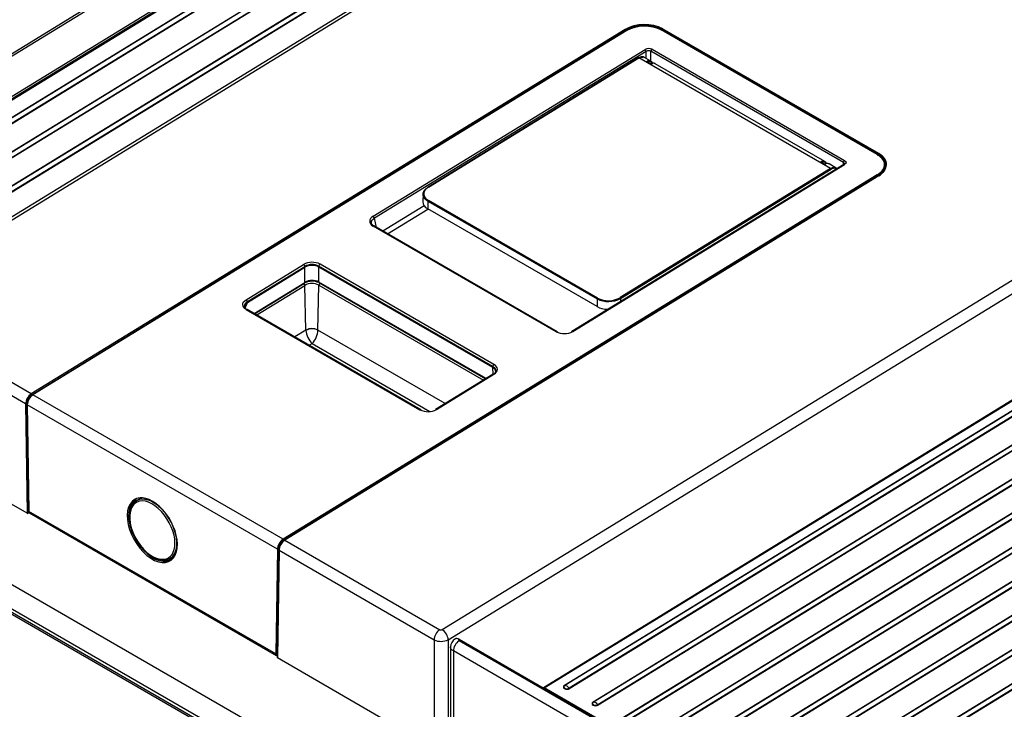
# Model space of a CAD drawing. Header units: millimetres. Extents: x 0 to 592, y 0 to 418.
# Tile 37 of 44: x 444 to 503, y 193 to 234. Entities that reach past the tile are written whole.
import ezdxf

# ---------------------------------------------------------------- set-up
doc = ezdxf.new("R2010")
doc.units = ezdxf.units.MM
doc.layers.add('140.967_BW4NEO_C', color=7, linetype='Continuous')
doc.layers.add('Standard', color=7, linetype='Continuous')

# ---------------------------------------------------------------- blocks, each defined once
blk = doc.blocks.new('SE3')
at = {"layer": '140.967_BW4NEO_C', "color": 7, "linetype": 'Continuous'}
for p, q in [((487.34, 258.848), (427.11, 221.884)), ((427.22, 221.821), (487.398, 258.754)), ((501.22, 257.542), (435.247, 217.053)), ((435.498, 217.029), (501.471, 257.517)), ((429.704, 220.916), (487.295, 256.26)), ((429.763, 220.821), (487.353, 256.165)), ((487.422, 256.134), (429.897, 220.829)), ((429.927, 220.826), (487.452, 256.131)), ((488.134, 255.495), (431.07, 220.474)), ((488.155, 255.489), (431.092, 220.468)), ((488.426, 255.332), (431.363, 220.312)), ((488.448, 255.313), (431.385, 220.292)), ((489.866, 254.495), (432.803, 219.474)), ((489.888, 254.489), (432.824, 219.468)), ((490.159, 254.332), (433.095, 219.311)), ((490.181, 254.313), (433.117, 219.292)), ((491.599, 253.494), (434.535, 218.473)), ((491.62, 253.489), (434.556, 218.468)), ((491.891, 253.332), (434.828, 218.311)), ((491.913, 253.313), (434.849, 218.292)), ((469.58, 197.351), (535.553, 237.84)), ((469.945, 196.745), (535.918, 237.234)), ((480.6, 233.507), (444.832, 211.555)), ((444.861, 211.507), (480.629, 233.459)), ((480.679, 233.451), (444.911, 211.5)), ((480.699, 233.449), (444.931, 211.498)), ((480.629, 233.459), (480.629, 233.421)), ((495.774, 225.975), (482.763, 233.487)), ((495.795, 225.978), (482.784, 233.49)), ((482.834, 233.5), (495.846, 225.988)), ((482.834, 233.5), (482.834, 233.46)), ((495.873, 226.036), (482.862, 233.548)), ((465.425, 222.255), (481.801, 232.305)), ((481.874, 232.186), (465.498, 222.136)), ((481.874, 231.762), (481.874, 232.186)), ((493.75, 225.5), (482.157, 232.194)), ((482.157, 231.597), (482.157, 232.194)), ((482.225, 232.313), (493.819, 225.619)), ((481.415, 231.799), (468.735, 224.017)), ((468.755, 224.015), (481.435, 231.797)), ((492.976, 225.134), (481.435, 231.797)), ((482.147, 231.605), (481.735, 231.843)), ((482.033, 231.487), (481.966, 231.525)), ((482.057, 231.488), (481.98, 231.532)), ((482.001, 231.564), (482.004, 231.519)), ((492.626, 225.555), (482.419, 231.448)), ((534.119, 229.712), (475.69, 193.853)), ((475.72, 193.85), (534.149, 229.709)), ((534.011, 229.008), (476.947, 193.987)), ((534.033, 229.002), (476.969, 193.981)), ((534.304, 228.845), (477.24, 193.824)), ((534.325, 228.826), (477.262, 193.805)), ((535.736, 228.011), (478.673, 192.991)), ((535.758, 228.006), (478.694, 192.985)), ((536.029, 227.849), (478.965, 192.828)), ((536.051, 227.83), (478.987, 192.809)), ((537.462, 227.015), (480.398, 191.994)), ((537.483, 227.01), (480.419, 191.989)), ((537.754, 226.853), (480.69, 191.832)), ((537.776, 226.834), (480.712, 191.813)), ((539.187, 226.019), (482.123, 190.998)), ((539.209, 226.013), (482.145, 190.993)), ((495.846, 225.988), (495.844, 225.925)), ((493.768, 225.372), (477.392, 215.322)), ((477.442, 215.317), (493.818, 225.367)), ((539.48, 225.857), (482.416, 190.836)), ((539.501, 225.838), (482.438, 190.817)), ((492.513, 225.444), (492.446, 225.483)), ((492.487, 225.47), (492.457, 225.488)), ((492.474, 225.526), (492.476, 225.477)), ((492.54, 225.44), (492.487, 225.47)), ((493.304, 225.163), (492.885, 225.405)), ((493.744, 225.357), (493.75, 225.5)), ((492.976, 225.134), (480.296, 217.352)), ((480.325, 217.304), (493.006, 225.086)), ((540.912, 225.023), (483.849, 190.002)), ((540.934, 225.017), (483.87, 189.996)), ((541.205, 224.861), (484.141, 189.84)), ((541.227, 224.842), (484.163, 189.821)), ((496.237, 225.152), (496.242, 225.318)), ((495.774, 224.746), (460.006, 202.795)), ((460.035, 202.746), (495.803, 224.697)), ((495.853, 224.691), (460.085, 202.74)), ((495.873, 224.689), (460.105, 202.738)), ((495.802, 224.66), (495.803, 224.697)), ((468.436, 223.629), (468.421, 223.126)), ((542.638, 224.027), (485.574, 189.006)), ((542.659, 224.021), (485.595, 189)), ((542.93, 223.865), (485.866, 188.844)), ((542.952, 223.845), (485.888, 188.824)), ((468.727, 223.159), (468.713, 222.699)), ((468.727, 223.159), (478.912, 217.279)), ((478.939, 217.327), (468.755, 223.207)), ((544.363, 223.031), (487.299, 188.01)), ((544.385, 223.025), (487.321, 188.004)), ((468.502, 222.882), (466.014, 221.355)), ((466.289, 221.197), (468.726, 222.692)), ((478.912, 216.812), (468.713, 222.699)), ((544.656, 222.869), (487.592, 187.848)), ((544.677, 222.849), (487.614, 187.828)), ((465.622, 221.582), (465.498, 222.136)), ((546.088, 222.035), (489.025, 187.014)), ((546.11, 222.029), (489.046, 187.008)), ((546.381, 221.872), (489.317, 186.852)), ((546.403, 221.853), (489.339, 186.832)), ((476.449, 215.294), (465.418, 221.663)), ((476.502, 215.301), (465.47, 221.67)), ((547.814, 221.039), (490.75, 186.018)), ((547.835, 221.033), (490.771, 186.012)), ((548.106, 220.876), (491.043, 185.855)), ((548.128, 220.857), (491.064, 185.836)), ((457.777, 217.231), (461.237, 219.355)), ((457.85, 217.112), (461.31, 219.236)), ((457.85, 217.061), (461.311, 219.185)), ((461.311, 219.182), (457.851, 217.059)), ((461.31, 219.236), (461.311, 219.185)), ((461.311, 218.275), (461.311, 219.182)), ((462.159, 219.2), (462.159, 219.198)), ((462.159, 218.293), (462.16, 219.198)), ((462.161, 219.253), (462.16, 219.2)), ((462.16, 219.2), (472.63, 213.155)), ((462.16, 219.2), (462.16, 219.198)), ((472.63, 213.152), (462.16, 219.198)), ((472.631, 213.208), (462.161, 219.253)), ((472.7, 213.327), (462.229, 219.372)), ((458.255, 216.4), (461.311, 218.275)), ((458.281, 216.385), (461.292, 218.233)), ((472.226, 212.481), (462.159, 218.293)), ((462.18, 218.25), (472.2, 212.465)), ((458.41, 216.311), (461.313, 218.093)), ((461.373, 215.403), (461.313, 218.093)), ((462.097, 215.403), (462.157, 218.11)), ((462.157, 218.11), (472.072, 212.386)), ((457.717, 216.729), (457.851, 217.06)), ((457.85, 217.112), (457.851, 217.06)), ((478.912, 217.279), (478.912, 216.812)), ((480.325, 217.304), (480.325, 217.122)), ((444.832, 211.555), (435.498, 216.944)), ((457.781, 216.637), (468.243, 210.597)), ((468.295, 210.604), (457.834, 216.644)), ((444.495, 210.946), (435.155, 216.339)), ((461.373, 215.403), (460.699, 214.989)), ((461.374, 215.387), (461.373, 215.403)), ((462.096, 215.4), (462.097, 215.403)), ((469.767, 210.971), (462.097, 215.4)), ((464.874, 187.807), (419.16, 214.2)), ((461.579, 214.481), (461.749, 214.586)), ((461.749, 214.586), (468.837, 210.493)), ((464.066, 186.808), (418.678, 213.013)), ((472.631, 213.208), (472.63, 213.155)), ((472.649, 212.74), (472.63, 213.152)), ((463.331, 186.911), (419.352, 212.302)), ((463.362, 187.013), (419.383, 212.405)), ((472.65, 212.741), (469.19, 210.618)), ((469.24, 210.613), (472.7, 212.736)), ((460.006, 202.795), (444.931, 211.498)), ((444.495, 210.946), (444.594, 204.361)), ((444.65, 204.362), (444.552, 210.947)), ((444.582, 210.905), (444.679, 204.49)), ((444.594, 210.889), (444.69, 204.474)), ((459.658, 202.192), (444.594, 210.889)), ((444.594, 204.361), (435.155, 209.811)), ((451.369, 205.226), (451.317, 205.199)), ((451.279, 205.177), (451.16, 205.103)), ((444.713, 204.401), (444.65, 204.362)), ((459.562, 195.888), (444.69, 204.474)), ((444.73, 204.384), (459.605, 195.796)), ((460.105, 202.738), (469.439, 197.348)), ((453.168, 201.625), (453.292, 201.691)), ((453.329, 201.713), (453.379, 201.744)), ((459.658, 202.192), (459.562, 195.888)), ((459.618, 195.888), (459.714, 202.192)), ((459.745, 202.152), (459.646, 195.681)), ((459.757, 202.135), (459.658, 195.664)), ((459.757, 202.135), (469.097, 196.743)), ((469.097, 196.743), (469.097, 190.215)), ((469.945, 196.745), (469.945, 190.23)), ((470.08, 196.329), (470.08, 189.806)), ((470.36, 196.795), (470.348, 196.788)), ((470.61, 196.77), (470.599, 196.763)), ((500.269, 179.549), (470.599, 196.679)), ((470.61, 196.77), (500.294, 179.632)), ((499.926, 178.943), (470.256, 196.073)), ((470.256, 196.073), (470.256, 189.557)), ((459.658, 195.664), (469.097, 190.215)), ((500.366, 179.62), (475.72, 193.85))]:
    blk.add_line(p, q, dxfattribs=at)
for centre, radius, start, end in [((481.771, 231.384), 2.368, 63.32182, 118.83464), ((481.769, 231.392), 2.317, 63.78489, 118.26068), ((481.767, 231.51), 2.214, 63.26582, 118.83628), ((482.022, 231.933), 0.293, 62.77692, 120.40348), ((481.941, 231.578), 0.062, 346.82581, 54.30939), ((482.171, 231.803), 0.345, 246.48718, 284.14547), ((492.643, 225.734), 0.318, 246.02567, 283.78688), ((492.651, 225.693), 0.288, 247.26016, 275.9476), ((461.75, 218.419), 1.067, 63.32488, 118.73441), ((461.752, 218.444), 0.906, 63.19847, 119.20724), ((461.75, 218.395), 0.904, 63.01755, 119.0395), ((461.75, 218.376), 0.918, 63.50331, 118.54875), ((461.752, 217.478), 0.912, 63.45725, 118.93587), ((461.75, 217.282), 1.06, 67.08409, 113.97759), ((461.752, 217.308), 0.899, 63.19296, 119.21543), ((479.594, 218.664), 1.544, 243.76554, 298.25176), ((479.594, 218.627), 1.456, 243.26582, 298.83628), ((461.735, 214.643), 0.842, 64.53547, 115.40197), ((461.75, 214.612), 0.861, 66.23499, 115.84368), ((462.702, 215.52), 1.334, 185.72022, 224.41316), ((460.824, 215.462), 1.274, 316.54008, 357.19432), ((476.925, 216.25), 1.067, 243.55216, 299.02472), ((445.268, 210.916), 0.773, 124.30228, 177.78525), ((445.26, 210.922), 0.708, 124.22194, 177.95653), ((445.372, 210.856), 0.778, 124.48978, 177.59775), ((445.298, 210.898), 0.704, 124.05445, 178.12402), ((468.727, 211.551), 1.069, 243.08996, 298.68581), ((460.452, 202.135), 0.796, 124.08862, 175.90668), ((460.444, 202.139), 0.731, 123.99318, 175.91115), ((460.551, 202.078), 0.796, 124.08862, 175.90668), ((460.486, 202.116), 0.731, 123.9815, 175.92283), ((469.518, 197.575), 0.933, 243.13889, 297.20838), ((470.644, 196.308), 0.564, 121.68653, 178.85557), ((475.721, 193.801), 0.06, 121.53809, 135.46507)]:
    blk.add_arc(centre, radius, start, end, dxfattribs=at)
for centre, major_axis, ratio, start_param, end_param in [((481.731, 232.853), (1.6, 0.046), 0.595725, 0.768454, 2.338396), ((480.601, 233.474), (-0.0209, 0.0341), 0.558891, 3.929199, 5.482534), ((480.7, 233.417), (0.0209, -0.0341), 0.558891, 2.340941, 3.141593), ((482.764, 233.455), (-0.02, -0.0346), 0.57735, 3.141593, 3.958474), ((482.863, 233.516), (0.02, 0.0346), 0.57735, 0.816881, 2.338741), ((482.013, 232.182), (0.3, 0.009), 0.59611, 0.768468, 2.337755), ((481.803, 232.225), (0.0523, -0.0852), 0.558891, 0.796338, 2.340941), ((482.227, 232.232), (-0.05, -0.0866), 0.57735, 3.958474, 5.471607), ((481.436, 231.765), (0.0209, -0.0341), 0.558891, 2.340941, 3.141593), ((481.889, 231.062), (-0.264, -0.483), 0.592741, 2.811634, 3.594186), ((495.775, 225.943), (-0.02, -0.0346), 0.57735, 2.338741, 3.958474), ((495.874, 226.004), (0.02, 0.0346), 0.57735, 0.816881, 2.338741), ((494.74, 225.342), (-1.601, -0.046), 0.594709, 3.10785, 3.909254), ((492.445, 225.542), (0.0077, -0.0392), 0.721914, 1.028614, 2.574756), ((492.361, 225.015), (-0.269, -0.491), 0.592741, 2.805392, 3.600696), ((492.512, 225.41), (-0.02, -0.0346), 0.577064, 2.382154, 3.870158), ((493.821, 225.539), (-0.05, -0.0866), 0.57735, 3.958474, 5.471607), ((493.821, 225.287), (0.0523, -0.0852), 0.558891, 2.340941, 3.141593), ((494.74, 225.342), (-1.601, -0.046), 0.594709, 2.339312, 3.10785), ((494.736, 225.146), (-1.561, -0.045), 0.594709, 3.106565, 3.394574), ((492.977, 225.102), (0.0209, -0.0341), 0.558891, 0.787607, 2.340941), ((495.774, 224.714), (0.0209, -0.0341), 0.558891, 0.752683, 2.340941), ((495.874, 224.657), (0.0209, -0.0341), 0.558891, 2.340941, 3.141593), ((468.756, 223.983), (0.0209, -0.0341), 0.558891, 2.340941, 3.894275), ((469.422, 223.133), (1.001, 0.029), 0.594709, 3.106565, 3.909254), ((468.756, 223.175), (-0.02, -0.0346), 0.57735, 3.958474, 5.480334), ((465.923, 221.97), (0.707, 0.029), 0.592116, 2.326857, 3.893105), ((465.427, 222.174), (0.0523, -0.0852), 0.558891, 0.796338, 2.340941), ((465.42, 221.583), (-0.05, -0.0866), 0.57735, 3.141593, 3.958474), ((461.239, 219.274), (0.0523, -0.0852), 0.558891, 0.796338, 2.340941), ((462.231, 219.292), (-0.05, -0.0866), 0.57735, 3.958474, 5.471607), ((461.24, 218.318), (-0.0523, 0.0852), 0.558891, 3.141593, 3.885544), ((461.738, 217.952), (0.7, 0.019), 0.595161, 0.907558, 2.110893), ((462.23, 218.336), (0.05, 0.0866), 0.57735, 2.382374, 3.141593), ((461.243, 218.131), (-0.0523, 0.0852), 0.558891, 3.93793, 5.364658), ((462.228, 218.149), (0.05, 0.0866), 0.57735, 0.88703, 2.330015), ((457.779, 217.151), (0.0523, -0.0852), 0.558891, 0.796337, 2.340941), ((478.94, 217.295), (-0.02, -0.0346), 0.57735, 3.958474, 5.480334), ((480.297, 217.32), (0.0209, -0.0341), 0.558891, 0.787607, 2.340941), ((457.784, 216.557), (-0.05, -0.0866), 0.57735, 3.141593, 3.958474), ((479.619, 217.246), (-1, -0.029), 0.595725, 0.768454, 1.492019), ((476.452, 215.214), (-0.05, -0.0866), 0.57735, 3.141593, 3.958474), ((476.452, 215.214), (-0.05, -0.0866), 0.57735, 2.56221, 3.141593), ((477.445, 215.236), (0.0523, -0.0852), 0.558891, 3.141593, 3.885544), ((477.445, 215.236), (0.0523, -0.0852), 0.558891, 2.340941, 3.141593), ((472.702, 213.247), (-0.05, -0.0866), 0.57735, 3.958474, 5.471607), ((472.702, 212.656), (0.0523, -0.0852), 0.558891, 2.340941, 3.141593), ((444.833, 211.523), (-0.0209, 0.0341), 0.558891, 3.929199, 5.482534), ((444.932, 211.466), (0.0209, -0.0341), 0.558891, 3.141593, 3.929199), ((444.932, 211.466), (0.0209, -0.0341), 0.558891, 2.340941, 3.141593), ((444.523, 210.963), (-0.04, -0.0006), 0.567186, 0.776823, 2.347069), ((444.622, 210.905), (0.04, 0.0006), 0.567186, 2.347069, 3.141593), ((444.622, 210.905), (0.04, 0.0006), 0.567186, 3.141593, 3.918415), ((468.245, 210.517), (-0.05, -0.0866), 0.57735, 3.141593, 3.958474), ((468.245, 210.517), (-0.05, -0.0866), 0.57735, 2.382374, 3.141593), ((469.242, 210.532), (0.0523, -0.0852), 0.558891, 2.340941, 3.885544), ((452.126, 203.344), (-1.068, 1.85), 0.57735, 0, 3.672602), ((452.126, 203.344), (-1.068, 1.85), 0.57735, 5.904642, 6.283185), ((452.166, 203.367), (-1.038, 1.798), 0.57735, 6.246119, 6.283185), ((452.183, 203.375), (-1.004, 1.739), 0.57735, 2.310241, 6.283185), ((452.127, 203.343), (-0.964, 1.67), 0.57735, 3.926991, 6.249816), ((452.304, 203.445), (-1.006, 1.743), 0.57735, 6.112336, 6.301703), ((452.355, 203.475), (-1.005, 1.742), 0.57735, -0.085423, -0.018517), ((452.126, 203.344), (-1.068, 1.85), 0.57735, 3.672602, 5.904642), ((452.166, 203.367), (-1.038, 1.798), 0.57735, 0, 3.926991), ((452.127, 203.343), (-0.964, 1.67), 0.57735, 0.381006, 2.897977), ((452.183, 203.375), (-1.004, 1.739), 0.57735, 0, 0.831352), ((452.127, 203.343), (-0.964, 1.67), 0.57735, 0, 0.381006), ((452.127, 203.343), (-0.964, 1.67), 0.57735, 6.249816, 6.283185), ((444.622, 204.379), (-0.04, -0.0011), 0.595558, 0.769049, 2.339296), ((444.719, 204.491), (0.04, 0.0006), 0.567186, 3.141593, 3.918415), ((452.127, 203.343), (-0.964, 1.67), 0.57735, 2.897977, 3.926991), ((460.007, 202.763), (0.0209, -0.0341), 0.558891, 0.752683, 2.340941), ((460.106, 202.705), (0.0209, -0.0341), 0.558891, 3.141593, 3.894275), ((460.106, 202.705), (0.0209, -0.0341), 0.558891, 2.340941, 3.141593), ((452.304, 203.445), (-1.006, 1.743), 0.57735, 3.123075, 3.301767), ((452.355, 203.475), (-1.005, 1.742), 0.57735, 3.16011, 3.219231), ((459.686, 202.208), (0.04, -0.0006), 0.587338, 3.935871, 5.507217), ((459.785, 202.151), (0.04, -0.0006), 0.587338, 2.365624, 3.141594), ((459.785, 202.151), (0.04, -0.0006), 0.587338, 3.141594, 3.935871), ((469.45, 196.947), (-0.25, -0.433), 0.57735, 3.958474, 5.497787), ((469.51, 197.392), (0.1, 0.0028), 0.595228, 3.910226, 5.481023), ((469.591, 196.949), (0.262, -0.426), 0.558891, 0.770145, 2.340941), ((470.61, 196.277), (-0.25, -0.433), 0.57735, 3.958474, 5.497787), ((470.61, 196.361), (0.262, -0.426), 0.558891, 2.340941, 3.141671), ((470.622, 196.369), (0.263, -0.425), 0.556849, 2.339345, 3.139997), ((470.669, 196.722), (0.1, 0.0028), 0.595228, 2.33943, 3.910226), ((459.59, 195.905), (0.04, -0.0006), 0.587338, 3.935871, 5.507217), ((459.731, 195.953), (0.082, 0.137), 0.566876, 2.364348, 3.130598), ((459.686, 195.681), (0.04, 0.0011), 0.594904, 3.115852, 3.91013), ((477.104, 193.896), (0.222, 0.006), 0.595238, 2.33995, 5.481542), ((477.104, 193.903), (0.192, 0.005), 0.595238, 2.33995, 5.481542), ((476.946, 194.035), (0.0314, -0.0511), 0.558891, 5.482534, 6.018999), ((477.111, 193.644), (-0.196, 0.32), 0.558891, 4.946068, 6.018999), ((475.721, 193.801), (0.0314, -0.0511), 0.558891, 2.340941, 3.141593), ((475.721, 193.801), (-0.03, -0.052), 0.57735, 3.958474, 4.458707), ((477.26, 193.853), (0.0314, -0.0511), 0.558891, 4.946068, 5.482534), ((478.83, 192.9), (0.222, 0.006), 0.595238, 2.33995, 5.481542), ((478.83, 192.907), (0.192, 0.005), 0.595238, 2.33995, 5.481542), ((478.671, 193.039), (0.0314, -0.0511), 0.558891, 5.482534, 6.018999), ((478.837, 192.648), (-0.196, 0.32), 0.558891, 4.946068, 6.018999), ((478.986, 192.857), (0.0314, -0.0511), 0.558891, 4.946068, 5.482534)]:
    blk.add_ellipse(centre, major_axis=major_axis, ratio=ratio, start_param=start_param, end_param=end_param, dxfattribs=at)
for points, degree, knots in [([(481.408, 231.782), (481.447, 231.806), (481.485, 231.821), (481.524, 231.835), (481.56, 231.841), (481.596, 231.846), (481.629, 231.842), (481.662, 231.837), (481.69, 231.823), (481.692, 231.822), (481.695, 231.82)], 2, [0, 0, 0, 0.125, 0.125, 0.25, 0.25, 0.375, 0.375, 0.5, 0.5, 0.5116549, 0.5116549, 0.5116549]), ([(481.746, 231.836), (481.744, 231.837), (481.737, 231.841), (481.725, 231.847), (481.71, 231.852), (481.695, 231.857), (481.68, 231.86), (481.665, 231.862), (481.649, 231.863), (481.633, 231.863), (481.617, 231.863), (481.602, 231.861), (481.586, 231.858), (481.57, 231.855), (481.554, 231.851), (481.539, 231.846), (481.523, 231.841), (481.508, 231.835), (481.493, 231.828), (481.478, 231.821), (481.464, 231.813), (481.45, 231.805), (481.44, 231.8), (481.435, 231.797)], 3, [0.4798577, 0.4798577, 0.4798577, 0.4798577, 0.4954939, 0.5249576, 0.5539751, 0.5825464, 0.6106716, 0.6383506, 0.6655834, 0.6923702, 0.7187107, 0.7446052, 0.7700534, 0.7950556, 0.8196116, 0.8437215, 0.8673853, 0.890603, 0.9133746, 0.9357001, 0.9575794, 0.9790128, 1, 1, 1, 1]), ([(481.966, 231.525), (481.963, 231.527), (481.956, 231.532), (481.947, 231.539), (481.94, 231.547), (481.932, 231.557), (481.926, 231.571), (481.925, 231.587), (481.93, 231.602), (481.941, 231.614), (481.956, 231.624), (481.97, 231.627), (481.977, 231.629)], 3, [0, 0, 0, 0, 0.061242, 0.122422, 0.184334, 0.247745, 0.371132, 0.494667, 0.617069, 0.743056, 0.870191, 1, 1, 1, 1]), ([(482, 231.505), (481.991, 231.511), (481.983, 231.518), (481.973, 231.531), (481.971, 231.539), (481.972, 231.551), (481.975, 231.556), (481.985, 231.563), (481.993, 231.564), (482.001, 231.564)], 3, [0, 0, 0, 0, 0.25, 0.25, 0.5, 0.5, 0.75, 0.75, 1, 1, 1, 1]), ([(481.977, 231.629), (481.985, 231.63), (482.001, 231.633), (482.026, 231.634), (482.051, 231.634), (482.076, 231.631), (482.101, 231.625), (482.125, 231.616), (482.14, 231.609), (482.147, 231.605)], 3, [0, 0, 0, 0, 0.0480995, 0.0988516, 0.1522565, 0.2083141, 0.2670243, 0.3283871, 0.3824194, 0.3824194, 0.3824194, 0.3824194]), ([(482.033, 231.487), (482.042, 231.491), (482.051, 231.492), (482.063, 231.484), (482.067, 231.476), (482.067, 231.466)], 3, [0, 0, 0, 0, 0.5, 0.5, 1, 1, 1, 1]), ([(482.209, 231.445), (482.191, 231.445), (482.167, 231.444), (482.114, 231.449), (482.087, 231.455), (482.067, 231.466)], 3, [0, 0, 0, 0, 0.5, 0.5, 1, 1, 1, 1]), ([(482.147, 231.605), (482.148, 231.604), (482.158, 231.598), (482.175, 231.586), (482.197, 231.565), (482.218, 231.54), (482.233, 231.516), (482.24, 231.501), (482.243, 231.496)], 3, [0.3824194, 0.3824194, 0.3824194, 0.3824194, 0.3924024, 0.4590701, 0.5283901, 0.6003622, 0.6749864, 0.7067669, 0.7067669, 0.7067669, 0.7067669]), ([(482.419, 231.447), (482.416, 231.45), (482.407, 231.454), (482.394, 231.46), (482.38, 231.465), (482.366, 231.469), (482.352, 231.471), (482.338, 231.473), (482.324, 231.474), (482.31, 231.475), (482.296, 231.474), (482.282, 231.473), (482.269, 231.471), (482.26, 231.469), (482.255, 231.468)], 3, [0.6175638, 0.6175638, 0.6175638, 0.6175638, 0.6497776, 0.6860314, 0.721402, 0.7558896, 0.7894941, 0.8222155, 0.8540538, 0.8850091, 0.9150814, 0.9442706, 0.9725768, 1, 1, 1, 1]), ([(495.774, 225.975), (495.785, 225.969), (495.81, 225.954), (495.852, 225.927), (495.903, 225.891), (495.968, 225.838), (496.033, 225.774), (496.092, 225.699), (496.14, 225.622), (496.187, 225.513), (496.201, 225.425), (496.201, 225.368), (496.201, 225.368), (496.201, 225.368), (496.201, 225.368), (496.201, 225.368), (496.201, 225.368), (496.201, 225.368), (496.201, 225.368), (496.201, 225.367), (496.201, 225.365), (496.201, 225.362), (496.201, 225.356), (496.201, 225.344), (496.199, 225.319), (496.193, 225.269), (496.175, 225.196), (496.139, 225.112), (496.092, 225.033), (496.033, 224.957), (495.962, 224.885), (495.888, 224.823), (495.826, 224.779), (495.789, 224.756), (495.774, 224.746)], 3, [0, 0, 0, 0, 0.019927, 0.047398, 0.08242, 0.125006, 0.192811, 0.249964, 0.307253, 0.374925, 0.499753, 0.499757, 0.499761, 0.499768, 0.499784, 0.499814, 0.499875, 0.499997, 0.500242, 0.50073, 0.501707, 0.503661, 0.507568, 0.515383, 0.531014, 0.562273, 0.624779, 0.692555, 0.749812, 0.806989, 0.874878, 0.930039, 0.97174, 1, 1, 1, 1]), ([(492.446, 225.483), (492.442, 225.485), (492.436, 225.489), (492.428, 225.495), (492.421, 225.502), (492.414, 225.512), (492.408, 225.525), (492.407, 225.535), (492.407, 225.541), (492.408, 225.542)], 3, [0, 0, 0, 0, 0.0617858, 0.1231544, 0.1848369, 0.2475533, 0.3715185, 0.4952872, 0.5186252, 0.5186252, 0.5186252, 0.5186252]), ([(492.408, 225.542), (492.408, 225.546), (492.411, 225.554), (492.421, 225.564), (492.435, 225.573), (492.448, 225.576), (492.454, 225.578)], 3, [0.5186252, 0.5186252, 0.5186252, 0.5186252, 0.6178826, 0.7437666, 0.8707448, 1, 1, 1, 1]), ([(492.472, 225.466), (492.463, 225.472), (492.455, 225.479), (492.445, 225.492), (492.443, 225.499), (492.444, 225.511), (492.447, 225.517), (492.457, 225.524), (492.465, 225.526), (492.474, 225.526)], 3, [0, 0, 0, 0, 0.24924, 0.24924, 0.499493, 0.499493, 0.749747, 0.749747, 1, 1, 1, 1]), ([(492.472, 225.466), (492.472, 225.474), (492.469, 225.481), (492.459, 225.487), (492.453, 225.486), (492.446, 225.483)], 3, [0, 0, 0, 0, 0.5, 0.5, 1, 1, 1, 1]), ([(492.454, 225.578), (492.462, 225.579), (492.478, 225.582), (492.503, 225.584), (492.528, 225.584), (492.554, 225.581), (492.579, 225.575), (492.604, 225.566), (492.619, 225.559), (492.626, 225.554)], 3, [0, 0, 0, 0, 0.0481238, 0.0988969, 0.1523191, 0.2083906, 0.2671112, 0.3284809, 0.3856957, 0.3856957, 0.3856957, 0.3856957]), ([(492.626, 225.554), (492.627, 225.554), (492.636, 225.549), (492.654, 225.537), (492.676, 225.516), (492.697, 225.49), (492.711, 225.468), (492.718, 225.455), (492.719, 225.452)], 3, [0.3856957, 0.3856957, 0.3856957, 0.3856957, 0.3924997, 0.4591673, 0.5284838, 0.600449, 0.6750627, 0.6941287, 0.6941287, 0.6941287, 0.6941287]), ([(492.681, 225.407), (492.684, 225.415), (492.689, 225.423), (492.703, 225.43), (492.712, 225.429), (492.718, 225.426)], 3, [0, 0, 0, 0, 0.5, 0.5, 1, 1, 1, 1]), ([(492.885, 225.405), (492.884, 225.406), (492.878, 225.409), (492.869, 225.414), (492.856, 225.419), (492.844, 225.423), (492.831, 225.426), (492.818, 225.429), (492.806, 225.431), (492.793, 225.432), (492.78, 225.432), (492.767, 225.432), (492.755, 225.431), (492.743, 225.43), (492.73, 225.428), (492.722, 225.426), (492.718, 225.426)], 3, [0.6143747, 0.6143747, 0.6143747, 0.6143747, 0.625455, 0.6585197, 0.6908755, 0.7225223, 0.7534602, 0.7836891, 0.8132091, 0.8420202, 0.8701224, 0.8975157, 0.9242, 0.9501755, 0.9754422, 1, 1, 1, 1]), ([(493.808, 225.422), (493.808, 225.424), (493.808, 225.429), (493.806, 225.438), (493.802, 225.449), (493.796, 225.459), (493.789, 225.468), (493.781, 225.477), (493.772, 225.486), (493.762, 225.494), (493.754, 225.498), (493.75, 225.5)], 3, [0.526043, 0.526043, 0.526043, 0.526043, 0.5553457, 0.6134114, 0.6707603, 0.7273959, 0.7833215, 0.8385409, 0.8930578, 0.9468761, 1, 1, 1, 1]), ([(493.809, 225.414), (493.81, 225.413), (493.808, 225.411), (493.796, 225.392), (493.78, 225.38), (493.769, 225.372)], 3, [0.1195645, 0.1195645, 0.1195645, 0.1195645, 0.4395738, 0.7018064, 1, 1, 1, 1]), ([(492.976, 225.134), (492.985, 225.139), (493.001, 225.149), (493.027, 225.162), (493.053, 225.173), (493.081, 225.183), (493.108, 225.191), (493.136, 225.196), (493.164, 225.199), (493.192, 225.199), (493.22, 225.196), (493.248, 225.19), (493.272, 225.181), (493.286, 225.174), (493.292, 225.17)], 3, [0, 0, 0, 0, 0.0370238, 0.0754135, 0.1151692, 0.1562909, 0.1987786, 0.2426323, 0.287852, 0.3344376, 0.3823892, 0.4317067, 0.4823901, 0.519724, 0.519724, 0.519724, 0.519724]), ([(493.324, 225.104), (493.309, 225.116), (493.291, 225.125), (493.262, 225.139), (493.229, 225.144), (493.195, 225.149), (493.159, 225.144), (493.122, 225.139), (493.083, 225.125), (493.045, 225.11), (493.006, 225.086)], 2, [0.4248596, 0.4248596, 0.4248596, 0.5, 0.5, 0.625, 0.625, 0.75, 0.75, 0.875, 0.875, 1, 1, 1]), ([(493.292, 225.17), (493.294, 225.169), (493.305, 225.162), (493.323, 225.149), (493.341, 225.132), (493.35, 225.121), (493.353, 225.118)], 3, [0.519724, 0.519724, 0.519724, 0.519724, 0.5344394, 0.5878545, 0.6426354, 0.6629256, 0.6629256, 0.6629256, 0.6629256]), ([(468.727, 223.159), (468.717, 223.165), (468.696, 223.177), (468.667, 223.197), (468.639, 223.217), (468.612, 223.239), (468.587, 223.261), (468.563, 223.285), (468.541, 223.309), (468.521, 223.334), (468.502, 223.36), (468.486, 223.387), (468.472, 223.414), (468.46, 223.442), (468.45, 223.471), (468.442, 223.5), (468.437, 223.53), (468.435, 223.56), (468.435, 223.59), (468.437, 223.621), (468.443, 223.652), (468.451, 223.683), (468.462, 223.713), (468.475, 223.744), (468.492, 223.775), (468.511, 223.805), (468.534, 223.835), (468.559, 223.864), (468.587, 223.893), (468.618, 223.921), (468.652, 223.948), (468.688, 223.975), (468.715, 223.991), (468.728, 224)], 3, [0, 0, 0, 0, 0.028209, 0.056686, 0.085432, 0.114447, 0.143731, 0.173284, 0.203106, 0.233198, 0.263559, 0.29419, 0.325091, 0.356262, 0.387703, 0.419415, 0.451397, 0.48365, 0.516174, 0.548968, 0.582033, 0.61537, 0.648978, 0.682857, 0.717008, 0.75143, 0.786124, 0.82109, 0.856328, 0.891838, 0.92762, 0.963674, 1, 1, 1, 1]), ([(468.755, 224.015), (468.688, 223.974), (468.636, 223.926), (468.583, 223.878), (468.547, 223.826), (468.511, 223.773), (468.492, 223.717), (468.474, 223.662), (468.474, 223.606), (468.474, 223.549), (468.492, 223.494), (468.511, 223.44), (468.547, 223.388), (468.583, 223.337), (468.635, 223.291), (468.688, 223.245), (468.755, 223.207)], 2, [0, 0, 0, 0.125, 0.125, 0.25, 0.25, 0.375, 0.375, 0.5, 0.5, 0.625, 0.625, 0.75, 0.75, 0.875, 0.875, 1, 1, 1]), ([(465.444, 221.67), (465.361, 221.731), (465.261, 221.9), (465.385, 222.07), (465.498, 222.136)], 3, [0.073133, 0.073133, 0.073133, 0.073133, 0.5, 1, 1, 1, 1]), ([(457.85, 217.06), (457.843, 217.054), (457.828, 217.044), (457.806, 217.028), (457.786, 217.011), (457.767, 216.993), (457.749, 216.975), (457.732, 216.955), (457.717, 216.933), (457.701, 216.908), (457.688, 216.88), (457.678, 216.849), (457.672, 216.819), (457.671, 216.8), (457.671, 216.79), (457.671, 216.789)], 3, [0.0002895, 0.0002895, 0.0002895, 0.0002895, 0.0340077, 0.0686043, 0.1038001, 0.139604, 0.1760223, 0.2130582, 0.2507102, 0.2950363, 0.3458583, 0.4035069, 0.4537879, 0.4998786, 0.5042113, 0.5042113, 0.5042113, 0.5042113]), ([(457.85, 217.112), (457.822, 217.095), (457.796, 217.075), (457.752, 217.035), (457.734, 217.014), (457.704, 216.969), (457.692, 216.946), (457.677, 216.899), (457.674, 216.876), (457.674, 216.852)], 3, [0, 0, 0, 0, 0.125, 0.125, 0.25, 0.25, 0.375, 0.375, 0.5, 0.5, 0.5, 0.5]), ([(457.675, 216.809), (457.675, 216.816), (457.676, 216.832), (457.679, 216.856), (457.685, 216.88), (457.695, 216.905), (457.708, 216.929), (457.723, 216.953), (457.742, 216.976), (457.765, 216.999), (457.79, 217.021), (457.818, 217.042), (457.84, 217.055), (457.85, 217.06)], 3, [0.4934676, 0.4934676, 0.4934676, 0.4934676, 0.5345939, 0.5788472, 0.6235276, 0.6689227, 0.7149496, 0.76124, 0.8077628, 0.8547916, 0.9025738, 0.951068, 0.9998842, 0.9998842, 0.9998842, 0.9998842]), ([(457.674, 216.852), (457.674, 216.828), (457.679, 216.804), (457.695, 216.758), (457.707, 216.736), (457.741, 216.688), (457.765, 216.664), (457.793, 216.641)], 3, [0.5, 0.5, 0.5, 0.5, 0.625, 0.625, 0.75, 0.75, 0.9011434, 0.9011434, 0.9011434, 0.9011434]), ([(472.63, 213.155), (472.686, 213.123), (472.73, 213.084), (472.79, 212.999), (472.806, 212.952), (472.806, 212.903), (472.806, 212.901), (472.806, 212.899)], 3, [0, 0, 0, 0, 0.2499851, 0.2499851, 0.4999901, 0.4999901, 0.512096, 0.512096, 0.512096, 0.512096]), ([(472.806, 212.912), (472.805, 212.922), (472.804, 212.937), (472.799, 212.959), (472.793, 212.977), (472.784, 213), (472.769, 213.027), (472.748, 213.056), (472.719, 213.088), (472.68, 213.121), (472.648, 213.142), (472.63, 213.152)], 3, [0.5143922, 0.5143922, 0.5143922, 0.5143922, 0.569475, 0.5960007, 0.6303268, 0.672452, 0.7223748, 0.7800933, 0.8456053, 0.9189084, 0.9999854, 0.9999854, 0.9999854, 0.9999854]), ([(444.69, 204.474), (444.691, 204.469), (444.691, 204.458), (444.693, 204.443), (444.697, 204.43), (444.701, 204.418), (444.707, 204.407), (444.713, 204.398), (444.721, 204.391), (444.727, 204.385), (444.732, 204.383), (444.733, 204.382)], 3, [0, 0, 0, 0, 0.0674505, 0.1332549, 0.1974131, 0.259925, 0.3207905, 0.3800096, 0.4375821, 0.493508, 0.5240996, 0.5240996, 0.5240996, 0.5240996]), ([(470.256, 196.073), (470.201, 196.105), (470.156, 196.144), (470.096, 196.228), (470.08, 196.274), (470.08, 196.319)], 3, [0, 0, 0, 0, 0.25, 0.25, 0.5, 0.5, 0.5, 0.5])]:
    blk.add_open_spline(points, degree=degree, knots=knots, dxfattribs=at)
for points in [[(495.803, 224.697), (496.08, 224.867), (496.404, 225.338), (496.081, 225.798), (495.803, 225.959)], [(495.846, 225.988), (496.135, 225.822), (496.471, 225.343), (496.134, 224.851), (495.845, 224.674)], [(492.464, 225.484), (492.45, 225.492), (492.443, 225.499), (492.443, 225.503)], [(493.819, 225.619), (493.874, 225.587), (493.939, 225.495), (493.874, 225.401), (493.818, 225.367)], [(496.238, 225.192), (496.236, 225.127), (496.221, 225.061), (496.194, 224.996)], [(495.694, 224.629), (495.673, 224.613), (495.65, 224.598), (495.627, 224.584)], [(457.781, 216.637), (457.65, 216.713), (457.496, 216.928), (457.645, 217.15), (457.777, 217.231)], [(472.631, 213.208), (472.744, 213.143), (472.808, 213.051), (472.808, 212.957)], [(472.7, 212.736), (472.831, 212.817), (472.98, 213.036), (472.831, 213.251), (472.7, 213.327)], [(472.808, 212.957), (472.808, 212.887), (472.772, 212.816), (472.707, 212.756)], [(459.562, 195.888), (459.561, 195.852), (459.572, 195.823), (459.591, 195.806)]]:
    blk.add_open_spline(points, degree=3, dxfattribs=at)

msp = doc.modelspace()

# ---------------------------------------------------------------- block references
at = {"layer": 'Standard'}
msp.add_blockref('SE3', (0, 0), dxfattribs=at)

doc.saveas('drawing.dxf')
